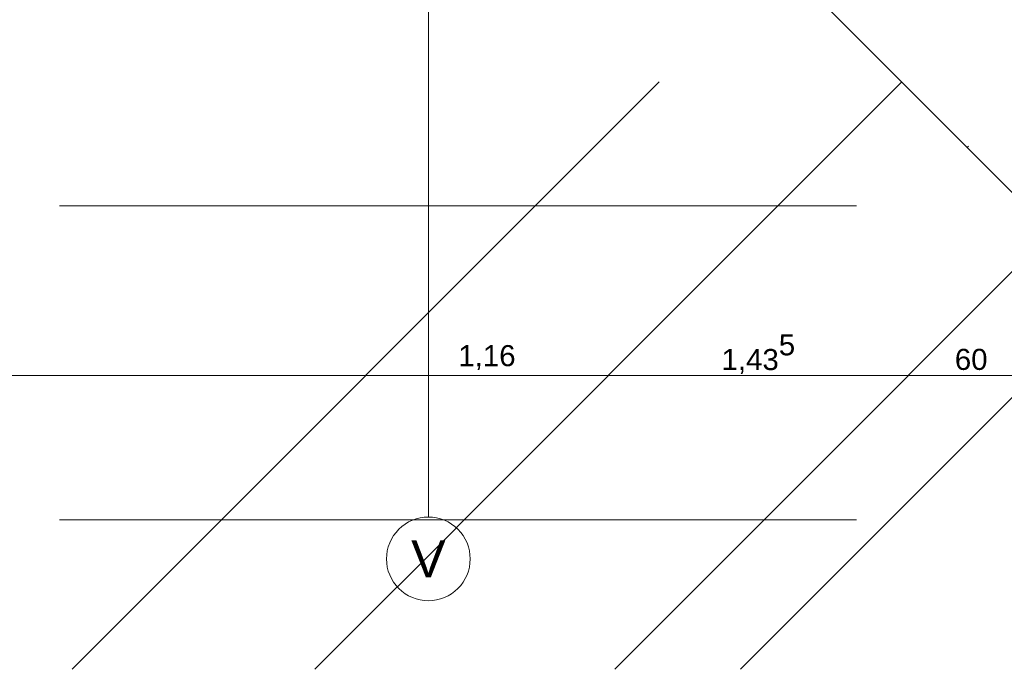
# Model space of a CAD drawing. Header units: metres. Extents: x -3716 to 31, y -1854 to 706.
# Tile 27 of 237: x -2430 to -2371, y -283 to -244. Entities that reach past the tile are written whole.
import ezdxf

# ---------------------------------------------------------------- set-up
doc = ezdxf.new("R2010")
doc.units = ezdxf.units.M
doc.header["$LTSCALE"] = 1.25
doc.header["$PDMODE"] = 1
doc.header["$PDSIZE"] = -2
doc.linetypes.add('ISO-02 Strichlinie', pattern=[3.81, 3.048, -0.762])
doc.linetypes.add('Linienart-53', pattern=[5.291531, 3.175, -1.058062, 0.352704, -0.705764])
doc.layers.get('0').update_dxf_attribs({"lineweight": 25})
for name, color, linetype, lineweight, true_color in [('30 -35 Decken- 0 Decken', 7, 'Continuous', 35, 0x00ee00), ('70 -72 Beschriftung- 1 Beschriftung allgemein', 7, 'Continuous', 9, 0xff6633), ('70 -76 Bemaßung- 2 Allgemein', 7, 'Continuous', 5, 0x6666cc)]:
    doc.layers.add(name, color=color, linetype=linetype, lineweight=lineweight, true_color=true_color)
doc.layers.add('70 -71 Achsen- 1 Gebäudeachsen', color=7, linetype='Linienart-53', lineweight=18)
doc.layers.add('Keine', color=7, linetype='Continuous', lineweight=9)
doc.styles.add('Arial', font='arial.ttf')
doc.dimstyles.new('SIA_DIN1356', dxfattribs={"dimtxt": 1.258608, "dimasz": 2.80603, "dimexe": 2.5, "dimexo": 3.75, "dimgap": 0.625, "dimtad": 1, "dimdec": 3, "dimtxsty": 'Arial', "dimblk": 'VW_SLASH-1', "dimblk1": 'VW_SLASH-1', "dimblk2": 'VW_SLASH-1', "dimcen": 0, "dimdle": 2.5, "dimadec": 3, "dimazin": 0, "dimtfac": 1, "dimtdec": 3, "dimtix": 1, "dimtmove": 0, "dimatfit": 0, "dimldrblk": 'VW_FILLEDARROW-1', "dimfxl": 1, "dimfrac": 2, "dimtolj": 1, "dimarcsym": 0})

# ---------------------------------------------------------------- blocks, each defined once
blk = doc.blocks.new('Gruppe-1101')
at = {"layer": '70 -71 Achsen- 1 Gebäudeachsen', "transparency": 33554687}
blk.add_line((-167.821, 32.3852), (-167.821, 37.8636), dxfattribs=at)
at = {"color": 255, "transparency": 33554687}
blk.add_wipeout([(-167.821, 31.9852), (-167.8406, 31.9862), (-167.86, 31.9891), (-167.8791, 31.9939), (-167.8975, 32.0005), (-167.9153, 32.0089), (-167.9321, 32.0189), (-167.9479, 32.0306), (-167.9624, 32.0438), (-167.9756, 32.0584), (-167.9873, 32.0741), (-167.9974, 32.091), (-168.0058, 32.1087), (-168.0124, 32.1272), (-168.0172, 32.1462), (-168.02, 32.1656), (-168.021, 32.1852), (-168.02, 32.2048), (-168.0172, 32.2243), (-168.0124, 32.2433), (-168.0058, 32.2618), (-167.9974, 32.2795), (-167.9873, 32.2964), (-167.9756, 32.3121), (-167.9624, 32.3267), (-167.9479, 32.3398), (-167.9321, 32.3515), (-167.9153, 32.3616), (-167.8975, 32.37), (-167.8791, 32.3766), (-167.86, 32.3814), (-167.8406, 32.3843), (-167.821, 32.3852), (-167.8014, 32.3843), (-167.782, 32.3814), (-167.7629, 32.3766), (-167.7445, 32.37), (-167.7267, 32.3616), (-167.7099, 32.3515), (-167.6941, 32.3398), (-167.6796, 32.3267), (-167.6664, 32.3121), (-167.6547, 32.2964), (-167.6446, 32.2795), (-167.6362, 32.2618), (-167.6296, 32.2433), (-167.6248, 32.2243), (-167.622, 32.2048), (-167.621, 32.1852), (-167.622, 32.1656), (-167.6248, 32.1462), (-167.6296, 32.1272), (-167.6362, 32.1087), (-167.6446, 32.091), (-167.6547, 32.0741), (-167.6664, 32.0584), (-167.6796, 32.0438), (-167.6941, 32.0306), (-167.7099, 32.0189), (-167.7267, 32.0089), (-167.7445, 32.0005), (-167.7629, 31.9939), (-167.782, 31.9891), (-167.8014, 31.9862)], dxfattribs=at).dxf.layer = 'Keine'
at = {"layer": 'Keine', "transparency": 33554687, "flags": 128}
blk.add_lwpolyline([(-167.821, 31.9852), (-167.8406, 31.9862), (-167.86, 31.9891), (-167.8791, 31.9939), (-167.8975, 32.0005), (-167.9153, 32.0089), (-167.9321, 32.0189), (-167.9479, 32.0306), (-167.9624, 32.0438), (-167.9756, 32.0584), (-167.9873, 32.0741), (-167.9974, 32.091), (-168.0058, 32.1087), (-168.0124, 32.1272), (-168.0172, 32.1462), (-168.02, 32.1656), (-168.021, 32.1852), (-168.02, 32.2048), (-168.0172, 32.2243), (-168.0124, 32.2433), (-168.0058, 32.2618), (-167.9974, 32.2795), (-167.9873, 32.2964), (-167.9756, 32.3121), (-167.9624, 32.3267), (-167.9479, 32.3398), (-167.9321, 32.3515), (-167.9153, 32.3616), (-167.8975, 32.37), (-167.8791, 32.3766), (-167.86, 32.3814), (-167.8406, 32.3843), (-167.821, 32.3852), (-167.8014, 32.3843), (-167.782, 32.3814), (-167.7629, 32.3766), (-167.7445, 32.37), (-167.7267, 32.3616), (-167.7099, 32.3515), (-167.6941, 32.3398), (-167.6796, 32.3267), (-167.6664, 32.3121), (-167.6547, 32.2964), (-167.6446, 32.2795), (-167.6362, 32.2618), (-167.6296, 32.2433), (-167.6248, 32.2243), (-167.622, 32.2048), (-167.621, 32.1852), (-167.622, 32.1656), (-167.6248, 32.1462), (-167.6296, 32.1272), (-167.6362, 32.1087), (-167.6446, 32.091), (-167.6547, 32.0741), (-167.6664, 32.0584), (-167.6796, 32.0438), (-167.6941, 32.0306), (-167.7099, 32.0189), (-167.7267, 32.0089), (-167.7445, 32.0005), (-167.7629, 31.9939), (-167.782, 31.9891), (-167.8014, 31.9862)], close=True, dxfattribs=at)
at = {"layer": 'Keine', "transparency": 33554687, "insert": (-167.821, 32.1852), "char_height": 0.1762, "attachment_point": 5, "line_spacing_factor": 0.970891, "style": 'Arial'}
blk.add_mtext('V', dxfattribs=at)
blk = doc.blocks.new('Gruppe-1105')
at = {"color": 255, "linetype": 'Continuous', "lineweight": 9}
blk.add_wipeout([(-153.72099996, 36.04619107), (-153.72099996, 36.11619107), (-159.62099996, 36.11619107), (-159.62099996, 35.36619107), (-160.82099996, 35.36619107), (-160.82099996, 36.11619107), (-161.69599996, 36.11619107), (-161.69599996, 35.27119107), (-161.36599996, 35.27119107), (-161.36599996, 33.93119107), (-164.82599996, 33.93119107), (-164.82599996, 35.27119107), (-164.49599996, 35.27119107), (-164.49599996, 35.77619107), (-165.83599318, 35.77619107), (-165.83599318, 35.87619107), (-167.72099996, 35.87619107), (-167.72099996, 35.80619107), (-166.90099996, 35.80619107), (-164.92599996, 33.83119107), (-161.28357356, 33.83119107), (-159.52099996, 33.83119107), (-159.52099996, 35.26619107), (-159.53857356, 35.26619107), (-158.75857356, 36.04619107)], dxfattribs=at).dxf.layer = '30 -35 Decken- 0 Decken'
at = {"layer": '30 -35 Decken- 0 Decken', "linetype": 'Continuous', "lineweight": 9}
h = blk.add_hatch(dxfattribs=at)
h.set_pattern_fill('5_Beton unbewehrt', style=0, pattern_type=2)
h.set_pattern_definition([(-135, (0, 0), (0.8838835, -0.8838835), [2.12132, -1.414214])])
h.paths.add_polyline_path([(-153.72099996, 36.04619107), (-153.72099996, 36.11619107), (-159.62099996, 36.11619107), (-159.62099996, 35.36619107), (-160.82099996, 35.36619107), (-160.82099996, 36.11619107), (-161.69599996, 36.11619107), (-161.69599996, 35.27119107), (-161.36599996, 35.27119107), (-161.36599996, 33.93119107), (-164.82599996, 33.93119107), (-164.82599996, 35.27119107), (-164.49599996, 35.27119107), (-164.49599996, 35.77619107), (-165.83599318, 35.77619107), (-165.83599318, 35.87619107), (-167.72099996, 35.87619107), (-167.72099996, 35.80619107), (-166.90099996, 35.80619107), (-164.92599996, 33.83119107), (-161.28357356, 33.83119107), (-159.52099996, 33.83119107), (-159.52099996, 35.26619107), (-159.53857356, 35.26619107), (-158.75857356, 36.04619107)])
at = {"layer": '30 -35 Decken- 0 Decken', "color": 7, "linetype": 'Continuous', "lineweight": 9, "flags": 128}
blk.add_lwpolyline([(-153.72099996, 36.11619107), (-159.62099996, 36.11619107), (-159.62099996, 35.36619107), (-160.82099996, 35.36619107), (-160.82099996, 36.11619107), (-161.69599996, 36.11619107), (-161.69599996, 35.27119107), (-161.36599996, 35.27119107), (-161.36599996, 33.93119107), (-164.82599996, 33.93119107), (-164.82599996, 35.27119107), (-164.49599996, 35.27119107), (-164.49599996, 35.77619107), (-165.83599318, 35.77619107), (-165.83599318, 35.87619107), (-167.72099996, 35.87619107), (-167.72099996, 35.80619107), (-166.90099996, 35.80619107), (-164.92599996, 33.83119107), (-161.28357356, 33.83119107), (-159.52099996, 33.83119107), (-159.52099996, 35.26619107), (-159.53857356, 35.26619107), (-158.75857356, 36.04619107)], dxfattribs=at)
at = {"color": 255, "linetype": 'Continuous', "lineweight": 9}
blk.add_wipeout([(-167.72099996, 35.36619107), (-167.72099996, 36.01619107), (-165.69599318, 36.01619107), (-165.69599318, 35.91619107), (-164.29599996, 35.91619107), (-164.29599996, 35.07119107), (-164.62599996, 35.07119107), (-164.62599996, 34.07119107), (-161.56599996, 34.07119107), (-161.56599996, 35.07119107), (-161.89599996, 35.07119107), (-161.89599996, 36.11619107), (-160.82099996, 36.11619107), (-160.82099996, 35.36619107), (-159.62099996, 35.36619107), (-159.62099996, 36.11619107), (-153.72099996, 36.11619107), (-153.72099996, 35.36619107), (-151.52099996, 35.36619107), (-151.52099996, 36.11619107), (-146.12099996, 36.11619107), (-146.12099996, 35.36619107), (-143.92099996, 35.36619107), (-143.92099996, 36.11619107), (-138.52099996, 36.11619107), (-138.52099996, 35.36619107), (-136.32099996, 35.36619107), (-136.32099996, 36.11619107), (-130.92099996, 36.11619107), (-130.92099996, 35.36619107), (-128.72099996, 35.36619107), (-128.72099996, 36.11619107), (-123.32099996, 36.11619107), (-123.32099996, 35.36619107), (-121.12099996, 35.36619107), (-121.12099996, 36.11619107), (-115.72099996, 36.11619107), (-115.72099996, 35.36619107), (-113.52099996, 35.36619107), (-113.52099996, 36.11619107), (-108.12099996, 36.11619107), (-108.12099996, 35.36619107), (-105.92099996, 35.36619107), (-105.92099996, 36.11619107), (-101.74599996, 36.11619107), (-101.74599996, 35.07119107), (-102.09599996, 35.07119107), (-102.09599996, 34.07119107), (-98.82099996, 34.07119107), (-98.82099996, 36.11619107), (-94.92099996, 36.11619107), (-94.92099996, 35.36619107), (-93.72099996, 35.36619107), (-93.72099996, 36.11619107), (-92.67099996, 36.11619107), (-92.67099996, 35.36619107), (-89.67099996, 35.36619107), (-89.67099996, 36.11619107), (-84.42099996, 36.11619107), (-84.42099996, 35.36619107), (-80.75599996, 35.36619107), (-80.75599996, 36.11619107), (-76.34599996, 36.11619107), (-76.34599996, 36.01619107), (-75.42099996, 36.01619107), (-75.42099996, 35.36619107), (-73.92099996, 35.36619107), (-73.92099996, 36.01619107), (-68.62099996, 36.01619107), (-68.62099996, 35.36619107), (-64.22099996, 35.36619107), (-64.22099996, 36.01619107), (-60.37099996, 36.01619107), (-60.37099996, 35.36619107), (-55.97099996, 35.36619107), (-55.97099996, 36.01619107), (-50.19599996, 36.01619107), (-50.19599996, 34.55619107), (-29.02099996, 34.55619107), (-29.02099996, 36.01619107), (-26.37099996, 36.01619107), (-26.37099996, 35.91619107), (-25.92099996, 35.91619107), (-25.92099996, 35.36619107), (-24.42099996, 35.36619107), (-24.42099996, 36.11619107), (-24.97099996, 36.11619107), (-24.97099996, 36.36619107), (-29.42099996, 36.36619107), (-29.42099996, 35.15619107), (-49.79599996, 35.15619107), (-49.79599996, 36.36619107), (-99.54599996, 36.36619107), (-99.54599996, 35.07119107), (-101.34599996, 35.07119107), (-101.34599996, 36.36619107), (-162.29599996, 36.36619107), (-162.29599996, 35.07119107), (-163.89599996, 35.07119107), (-163.89599996, 36.36619107), (-168.02099996, 36.36619107), (-168.02099996, 35.36619107)], dxfattribs=at).dxf.layer = '30 -35 Decken- 0 Decken'
at = {"layer": '70 -71 Achsen- 1 Gebäudeachsen', "color": 7, "transparency": 33554687}
blk.add_blockref('Gruppe-1101', (0, 0), dxfattribs=at)
blk = doc.blocks.new('_FU_2D LP9 (3D)')
at = {"layer": '30 -35 Decken- 0 Decken', "color": 7}
blk.add_blockref('Gruppe-1105', (0, 0), dxfattribs=at)
at = {"layer": '70 -72 Beschriftung- 1 Beschriftung allgemein', "linetype": 'ISO-02 Strichlinie'}
for p, q in [((-183.8724, 33.8712), (1.1339, 33.8712)), ((-183.8724, 32.3712), (1.1339, 32.3712))]:
    blk.add_line(p, q, dxfattribs=at)
blk = doc.blocks.new('VW_SLASH-1')
at = {"color": 0, "linetype": 'ByBlock', "lineweight": -2, "transparency": 16777216}
blk.add_line((0.8909, 0), (-1, 0), dxfattribs=at)
at = {"color": 0, "lineweight": 20, "transparency": 16777216, "flags": 128}
blk.add_lwpolyline([(0.5001, 0.5001), (-0.5001, -0.5001)], dxfattribs=at)
blk = doc.blocks.new('*D1510')
at = {"layer": '70 -76 Bemaßung- 2 Allgemein', "color": 0, "lineweight": -2}
for p, q in [((-170.927, 33.0612), (-172.615, 33.0612)), ((-175.421, 31.2162), (-175.421, 30.5612)), ((-168.121, 31.2162), (-168.121, 30.5612))]:
    blk.add_line(p, q, dxfattribs=at)
at = {"layer": 'Defpoints', "color": 0}
for p in [(-175.421, 34.9662), (-168.121, 34.9662), (-175.421, 33.0612)]:
    blk.add_point(p, dxfattribs=at)
at = {"layer": '70 -76 Bemaßung- 2 Allgemein', "color": 0, "lineweight": -2, "xscale": 2.8060302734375, "yscale": 2.8060302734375, "zscale": 2.8060302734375, "rotation": 180}
blk.add_blockref('VW_SLASH-1', (-175.421, 33.0612), dxfattribs=at)
at = {"layer": '70 -76 Bemaßung- 2 Allgemein', "color": 0, "lineweight": -2, "xscale": 2.8060302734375, "yscale": 2.8060302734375, "zscale": 2.8060302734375}
blk.add_blockref('VW_SLASH-1', (-168.121, 33.0612), dxfattribs=at)
at = {"layer": '70 -76 Bemaßung- 2 Allgemein', "color": 0, "insert": (-171.771, 33.1467), "char_height": 0.10069, "attachment_point": 5, "style": 'Arial'}
blk.add_mtext('\\A1;7,30', dxfattribs=at)
blk = doc.blocks.new('VW_FILLEDARROW-1')
at = {"linetype": 'Continuous', "lineweight": 0, "transparency": 16777216}
blk.add_hatch(color=0, dxfattribs=at).paths.add_polyline_path([(-1.4144, 0.379), (0, 0), (-1.4144, -0.379)])
at = {"color": 0, "lineweight": 5, "transparency": 16777216, "flags": 128}
blk.add_lwpolyline([(-1.4144, 0.379), (0, 0), (-1.4144, -0.379)], close=True, dxfattribs=at)
blk = doc.blocks.new('*D1511')
at = {"layer": '70 -76 Bemaßung- 2 Allgemein', "color": 0, "lineweight": -2}
for p, q in [((-170.927, 33.0612), (-173.7331, 33.0612)), ((-166.961, 33.0612), (-168.121, 33.0612)), ((-164.155, 33.0612), (-161.3489, 33.0612)), ((-168.121, 31.2162), (-168.121, 30.5612)), ((-166.961, 31.2162), (-166.961, 30.5612))]:
    blk.add_line(p, q, dxfattribs=at)
at = {"layer": 'Defpoints', "color": 0}
for p in [(-168.121, 34.9662), (-166.961, 34.9662), (-168.121, 33.0612)]:
    blk.add_point(p, dxfattribs=at)
at = {"layer": '70 -76 Bemaßung- 2 Allgemein', "color": 0, "lineweight": -2, "xscale": 2.8060302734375, "yscale": 2.8060302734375, "zscale": 2.8060302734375}
blk.add_blockref('VW_SLASH-1', (-168.121, 33.0612), dxfattribs=at)
at = {"layer": '70 -76 Bemaßung- 2 Allgemein', "color": 0, "lineweight": -2, "xscale": 2.8060302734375, "yscale": 2.8060302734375, "zscale": 2.8060302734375, "rotation": 180}
blk.add_blockref('VW_SLASH-1', (-166.961, 33.0612), dxfattribs=at)
at = {"layer": '70 -76 Bemaßung- 2 Allgemein', "color": 0, "insert": (-167.541, 33.1467), "char_height": 0.10069, "attachment_point": 5, "style": 'Arial'}
blk.add_mtext('\\A1;1,16', dxfattribs=at)
blk = doc.blocks.new('*D1512')
at = {"layer": '70 -76 Bemaßung- 2 Allgemein', "color": 0, "lineweight": -2}
for p, q in [((-169.767, 33.0612), (-172.5731, 33.0612)), ((-165.526, 33.0612), (-166.961, 33.0612)), ((-162.72, 33.0612), (-159.9139, 33.0612)), ((-166.961, 31.2162), (-166.961, 30.5612)), ((-165.526, 29.7812), (-165.526, 30.5612))]:
    blk.add_line(p, q, dxfattribs=at)
at = {"layer": 'Defpoints', "color": 0}
for p in [(-166.961, 34.9662), (-165.526, 33.5312), (-166.961, 33.0612)]:
    blk.add_point(p, dxfattribs=at)
at = {"layer": '70 -76 Bemaßung- 2 Allgemein', "color": 0, "lineweight": -2, "xscale": 2.8060302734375, "yscale": 2.8060302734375, "zscale": 2.8060302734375}
blk.add_blockref('VW_SLASH-1', (-166.961, 33.0612), dxfattribs=at)
at = {"layer": '70 -76 Bemaßung- 2 Allgemein', "color": 0, "lineweight": -2, "xscale": 2.8060302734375, "yscale": 2.8060302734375, "zscale": 2.8060302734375, "rotation": 180}
blk.add_blockref('VW_SLASH-1', (-165.526, 33.0612), dxfattribs=at)
at = {"layer": '70 -76 Bemaßung- 2 Allgemein', "color": 0, "insert": (-166.2435, 33.1634), "char_height": 0.100689, "attachment_point": 5, "style": 'Arial'}
blk.add_mtext('\\A1;1,43\\S5^ ;', dxfattribs=at)
blk = doc.blocks.new('*D1513')
at = {"layer": '70 -76 Bemaßung- 2 Allgemein', "color": 0, "lineweight": -2}
for p, q in [((-168.332, 33.0612), (-171.1381, 33.0612)), ((-164.926, 33.0612), (-165.526, 33.0612)), ((-162.12, 33.0612), (-159.3139, 33.0612)), ((-165.526, 29.7812), (-165.526, 30.5612)), ((-164.926, 29.7812), (-164.926, 30.5612))]:
    blk.add_line(p, q, dxfattribs=at)
at = {"layer": 'Defpoints', "color": 0}
for p in [(-165.526, 33.5312), (-164.926, 33.5312), (-165.526, 33.0612)]:
    blk.add_point(p, dxfattribs=at)
at = {"layer": '70 -76 Bemaßung- 2 Allgemein', "color": 0, "lineweight": -2, "xscale": 2.8060302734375, "yscale": 2.8060302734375, "zscale": 2.8060302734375}
blk.add_blockref('VW_SLASH-1', (-165.526, 33.0612), dxfattribs=at)
at = {"layer": '70 -76 Bemaßung- 2 Allgemein', "color": 0, "lineweight": -2, "xscale": 2.8060302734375, "yscale": 2.8060302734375, "zscale": 2.8060302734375, "rotation": 180}
blk.add_blockref('VW_SLASH-1', (-164.926, 33.0612), dxfattribs=at)
at = {"layer": '70 -76 Bemaßung- 2 Allgemein', "color": 0, "insert": (-165.226, 33.1376), "char_height": 0.10069, "attachment_point": 5, "style": 'Arial'}
blk.add_mtext('\\A1;60', dxfattribs=at)
blk = doc.blocks.new('*D1514')
at = {"layer": '70 -76 Bemaßung- 2 Allgemein', "color": 0, "lineweight": -2}
for p, q in [((-167.732, 33.0612), (-170.5381, 33.0612)), ((-159.521, 33.0612), (-164.926, 33.0612)), ((-156.715, 33.0612), (-153.9089, 33.0612)), ((-164.926, 29.7812), (-164.926, 30.5612)), ((-159.521, 29.7812), (-159.521, 30.5612))]:
    blk.add_line(p, q, dxfattribs=at)
at = {"layer": 'Defpoints', "color": 0}
for p in [(-164.926, 33.5312), (-159.521, 33.5312), (-164.926, 33.0612)]:
    blk.add_point(p, dxfattribs=at)
at = {"layer": '70 -76 Bemaßung- 2 Allgemein', "color": 0, "lineweight": -2, "xscale": 2.8060302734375, "yscale": 2.8060302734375, "zscale": 2.8060302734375}
blk.add_blockref('VW_SLASH-1', (-164.926, 33.0612), dxfattribs=at)
at = {"layer": '70 -76 Bemaßung- 2 Allgemein', "color": 0, "lineweight": -2, "xscale": 2.8060302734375, "yscale": 2.8060302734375, "zscale": 2.8060302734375, "rotation": 180}
blk.add_blockref('VW_SLASH-1', (-159.521, 33.0612), dxfattribs=at)
at = {"layer": '70 -76 Bemaßung- 2 Allgemein', "color": 0, "insert": (-162.2235, 33.1634), "char_height": 0.100689, "attachment_point": 5, "style": 'Arial'}
blk.add_mtext('\\A1;5,40\\S5^ ;', dxfattribs=at)
blk = doc.blocks.new('Gruppe-1118')
at = {"layer": '70 -76 Bemaßung- 2 Allgemein'}
for base, p1, p2, text, picture, middle in [((-175.42099996, 33.06119107), (-168.12099996, 34.96619107), (-175.42099996, 34.96619107), '7,30', '*D1510', (-171.77099996, 33.14665461)), ((-168.12099996, 33.06119107), (-166.96099996, 34.96619107), (-168.12099996, 34.96619107), '1,16', '*D1511', (-167.54099996, 33.14665461)), ((-166.96099996, 33.06119107), (-165.52599996, 33.53119107), (-166.96099996, 34.96619107), '1,43\\S5^ ;', '*D1512', (-166.24349996, 33.16338571)), ((-165.52599996, 33.06119107), (-164.92599996, 33.53119107), (-165.52599996, 33.53119107), '60', '*D1513', (-165.22599996, 33.13759263)), ((-164.92599996, 33.06119107), (-159.52099996, 33.53119107), (-164.92599996, 33.53119107), '5,40\\S5^ ;', '*D1514', (-162.22349996, 33.16338571))]:
    dim = blk.add_linear_dim(base=base, p1=p1, p2=p2, text=text, dimstyle='SIA_DIN1356', override={"dimtxt": 0.100689, "dimgap": 0.025, "dimdec": 8, "dimpost": '<>', "dimtxsty": 'Arial', "dimtmove": 2}, dxfattribs=at)
    dim.commit()
    dim.dimension.update_dxf_attribs({"geometry": picture, "text_midpoint": middle})
blk = doc.blocks.new('_Feinplanum 2D-6 (3D)')
at = {"layer": '30 -35 Decken- 0 Decken', "color": 7, "linetype": 'Continuous', "lineweight": 9}
blk.add_line((-164.92599996, 33.83119107), (-166.06099996, 34.96619107), dxfattribs=at)
at = {"layer": '70 -72 Beschriftung- 1 Beschriftung allgemein', "linetype": 'ISO-02 Strichlinie'}
for p, q in [((-183.87242454, 33.87119107), (1.13388679, 33.87119107)), ((-183.87242454, 32.37119107), (1.13388679, 32.37119107))]:
    blk.add_line(p, q, dxfattribs=at)
at = {"layer": '70 -76 Bemaßung- 2 Allgemein'}
blk.add_blockref('Gruppe-1118', (0, 0), dxfattribs=at)

msp = doc.modelspace()

# ---------------------------------------------------------------- block references
at = {"layer": 'Keine', "color": 1, "xscale": 12.5, "yscale": 12.5, "zscale": 12.5}
msp.add_blockref('_FU_2D LP9 (3D)', (-307.659, -678.788), dxfattribs=at)

# ---------------------------------------------------------------- next in the draw order: block references
msp.add_blockref('_Feinplanum 2D-6 (3D)', (-307.659, -678.788), dxfattribs=at)

doc.saveas('drawing.dxf')
